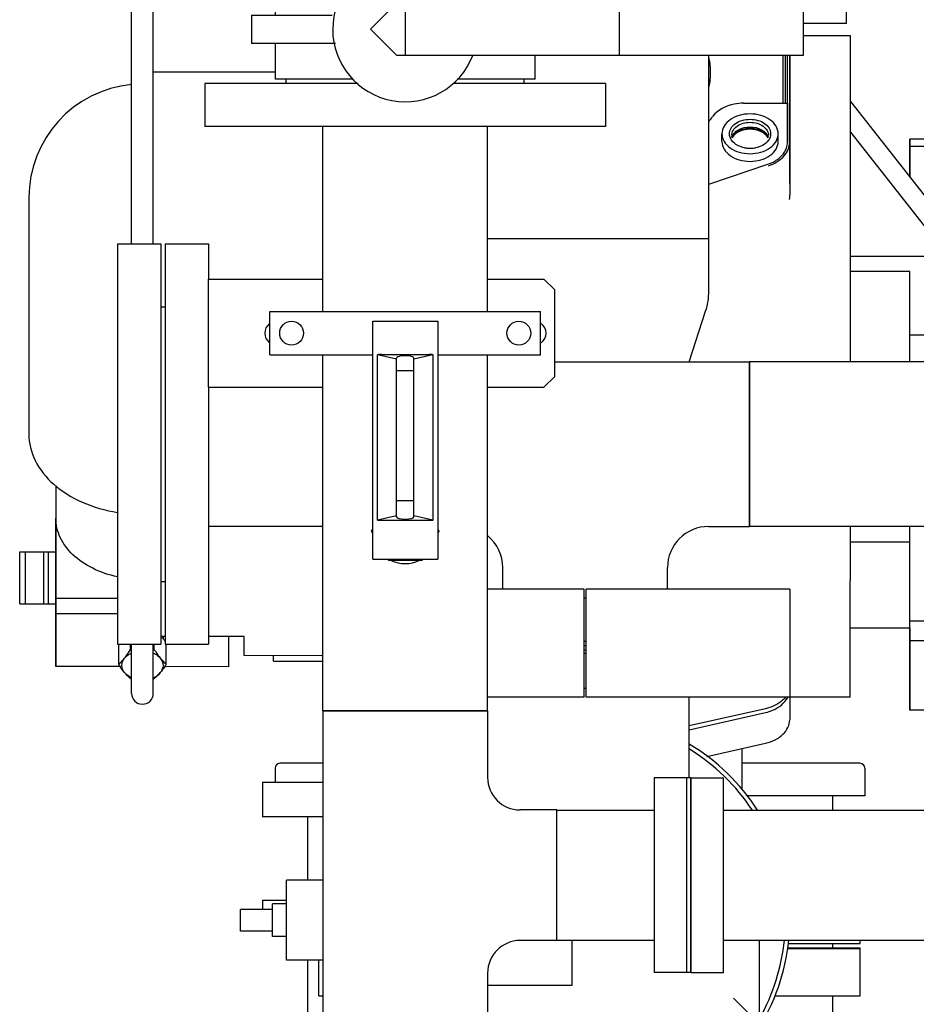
# Model space of a CAD drawing. Header units: millimetres. Extents: x 0 to 1189, y 0 to 841.
# Tile 99 of 147: x 395 to 412, y 671 to 690. Entities that reach past the tile are written whole.
import ezdxf

# ---------------------------------------------------------------- set-up
doc = ezdxf.new("R2010")
doc.units = ezdxf.units.MM
doc.header["$LTSCALE"] = 65.395
for name, color, linetype in [('1907_153701_06_AC_PBL1672', 7, 'CONTINUOUS'), ('22293_KVEM_18_24_PBL1629', 7, 'CONTINUOUS'), ('25007_153200_42_ABL1673', 7, 'CONTINUOUS'), ('25007_153200_46_ABL1721', 7, 'CONTINUOUS'), ('25007_153200_46_T1_PBL1921', 7, 'CONTINUOUS'), ('25007_153200_93_ABL1703', 7, 'CONTINUOUS'), ('25007_153202_26_ABL1653', 7, 'CONTINUOUS'), ('25007_153202_26_T1_PBL1684', 7, 'CONTINUOUS'), ('25007_153202_26_T3_PBL1920', 7, 'CONTINUOUS'), ('25007_153202_48_ABL1650', 7, 'CONTINUOUS'), ('25007_153202_48_T1_PBL1736', 7, 'CONTINUOUS'), ('25007_153202_48_T2_PBL1966', 7, 'CONTINUOUS'), ('25007_153500_01_ABL1680', 7, 'CONTINUOUS'), ('25007_153500_01_T1_PBL1715', 7, 'CONTINUOUS'), ('25007_153700_00_12_AC_ABL1742', 7, 'CONTINUOUS'), ('25007_153700_00_12_AC_ABL1744', 7, 'CONTINUOUS'), ('25007_153701_48_PBL1665', 7, 'CONTINUOUS'), ('25067_153000_20_T1_PBL1648', 7, 'CONTINUOUS'), ('ARI_ZESA_DN32_PN16_EPDM_ABL1634', 7, 'CONTINUOUS'), ('ARI_ZESA_DN80_PN16_EPDM_PBL1671', 7, 'CONTINUOUS'), ('B-04-30X25-76X1_5-N6000_PBL2814', 7, 'CONTINUOUS'), ('B-05-38X28-89X2_5-N6000_PBL1704', 7, 'CONTINUOUS'), ('D3870-A2-L-10_PBL1645', 7, 'CONTINUOUS'), ('DIN16182-BG100X63_PBL1687', 7, 'CONTINUOUS'), ('E1514-IBC_DN65PN40X2_PBL1950', 7, 'CONTINUOUS'), ('E1514-IBC_DN65PN40X2_PBL1962', 7, 'CONTINUOUS'), ('FZ7-9984-418634_4_PBL1741', 7, 'CONTINUOUS'), ('N4011-C1-90X61_PBL1718', 7, 'CONTINUOUS'), ('N4011-C1-90X61_PBL1722', 7, 'CONTINUOUS'), ('N4011-C105X77_PBL1762', 7, 'CONTINUOUS'), ('N4251-B90X63_PBL1720', 7, 'CONTINUOUS'), ('N6003-17X26-5_PBL1729', 7, 'CONTINUOUS'), ('new_view_8_VBL1588', 7, 'CONTINUOUS')]:
    doc.layers.add(name, color=color, linetype=linetype)

# ---------------------------------------------------------------- blocks, each defined once
blk = doc.blocks.new('25007_641000_05_SIMPLE1_T2_E_PBL1640', base_point=(403.8, 683.012))
at = {"layer": '25007_641000_05_SIMPLE1_T2_E_PBL1640', "color": 7, "linetype": 'CONTINUOUS'}
for p, q in [((410.382, 689.389), (409.516, 689.389)), ((410.382, 688.242), (410.382, 689.389)), ((409.262, 689.028), (409.262, 686.44)), ((399.756, 688.716), (397.5, 688.716)), ((410.382, 687.535), (410.382, 688.242)), ((410.382, 688.171), (412.181, 685.881)), ((410.382, 687.605), (412.181, 685.315)), ((410.382, 683.362), (410.382, 687.535)), ((411.481, 686.772), (411.481, 687.478)), ((411.481, 687.478), (411.481, 686.773)), ((412.4, 687.478), (411.481, 687.478)), ((412.4, 687.344), (411.481, 687.344)), ((395.202, 686.398), (395.2, 682.027)), ((410.382, 685.315), (412.181, 685.315)), ((411.481, 685.03), (410.382, 685.03)), ((411.481, 683.362), (411.481, 685.03)), ((411.481, 683.362), (411.481, 685.03)), ((412.24, 683.851), (411.481, 683.852)), ((395.699, 681.069), (395.699, 680.555)), ((395.7, 681.068), (395.699, 680.471)), ((395.699, 680.555), (395.699, 677.727)), ((395.699, 678.986), (395.699, 680.471)), ((410.38, 678.313), (410.381, 680.318)), ((411.48, 678.205), (411.481, 680.318)), ((411.48, 680.025), (410.38, 680.025)), ((411.479, 678.437), (411.479, 680.025)), ((395.699, 677.727), (395.699, 678.986)), ((396.84, 678.986), (395.699, 678.986)), ((396.84, 678.703), (395.699, 678.703)), ((412.4, 678.569), (411.48, 678.569)), ((410.379, 677.165), (410.38, 678.313)), ((411.479, 678.437), (410.38, 678.437)), ((411.479, 678.437), (411.479, 676.924)), ((397.72, 678.282), (397.64, 678.282)), ((397.681, 678.249), (397.64, 678.266)), ((397.681, 678.282), (397.681, 678.249)), ((399.179, 678.282), (398.52, 678.282)), ((398.899, 677.726), (398.899, 678.282)), ((399.179, 678.025), (399.179, 678.282)), ((411.479, 676.924), (411.48, 678.205)), ((412.4, 678.204), (411.48, 678.205)), ((399.179, 677.93), (399.179, 678.025)), ((400.634, 677.929), (399.179, 677.93)), ((396.891, 677.727), (395.699, 677.727)), ((398.899, 677.726), (397.709, 677.727)), ((410.379, 677.165), (409.26, 677.165)), ((408.811, 676.948), (407.4, 676.634)), ((412.399, 676.924), (411.479, 676.924))]:
    blk.add_line(p, q, dxfattribs=at)
for centre, radius, start, end in [((397.302, 686.397), 2.1, 95.5181, 179.9769), ((408.942, 686.687), 0.321, 354.878, 359.9947), ((408.651, 686.441), 0.611, 352.7014, 358.0524), ((408.669, 686.44), 0.594, 358.0689, 359.9913)]:
    blk.add_arc(centre, radius, start, end, dxfattribs=at)
for points, knots in [([(395.2, 682.027), (395.2, 681.859), (395.291, 681.501), (395.656, 681.058), (396.193, 680.732), (396.616, 680.613), (396.839, 680.578)], [0, 0, 0, 0, 0.214092, 0.448752, 0.712336, 1, 1, 1, 1]), ([(396.839, 679.387), (396.681, 679.421), (396.384, 679.52), (396.011, 679.768), (395.761, 680.093), (395.699, 680.349), (395.699, 680.471)], [0, 0, 0, 0, 0.286858, 0.549247, 0.784094, 1, 1, 1, 1]), ([(409.177, 677.159), (409.157, 677.133), (409.056, 677.031), (408.918, 676.972), (408.811, 676.948)], [0, 0, 0, 0, 0.22973, 1, 1, 1, 1])]:
    blk.add_open_spline(points, degree=3, knots=knots, dxfattribs=at)
blk = doc.blocks.new('25007_641000_05_SIMPLE1_T1_E_PBL1734', base_point=(408.98, 674.884))
at = {"layer": '25007_641000_05_SIMPLE1_T1_E_PBL1734', "color": 7, "linetype": 'CONTINUOUS'}
for p, q in [((409.26, 677.16), (409.26, 676.744)), ((407.4, 676.56), (408.814, 676.878)), ((407.732, 676.069), (408.814, 676.313)), ((408.38, 675.447), (408.38, 676.215)), ((410.56, 672.608), (410.56, 672.672)), ((409.227, 672.608), (410.56, 672.608))]:
    blk.add_line(p, q, dxfattribs=at)
for points, knots in [([(408.814, 676.878), (408.86, 676.889), (409.02, 676.938), (409.169, 677.051), (409.223, 677.159)], [0, 0, 0, 0, 0.279509, 1, 1, 1, 1]), ([(408.814, 676.313), (408.876, 676.327), (408.993, 676.367), (409.138, 676.466), (409.236, 676.595), (409.26, 676.696), (409.26, 676.744)], [0, 0, 0, 0, 0.286613, 0.548718, 0.783633, 1, 1, 1, 1])]:
    blk.add_open_spline(points, degree=3, knots=knots, dxfattribs=at)
blk = doc.blocks.new('25007_641000_05_SIMPLE1_T4_E_PBL1753', base_point=(409.887, 672.524))
at = {"layer": '25007_641000_05_SIMPLE1_T4_E_PBL1753', "color": 7, "linetype": 'CONTINUOUS'}
for p in [(409.213, 672.528), (410.56, 672.52)]:
    blk.add_line(p, (410.56, 672.528), dxfattribs=at)
blk = doc.blocks.new('25007_641000_05_SIMPLE1_E_ABL1639', base_point=(421.7, 701.1))
at = {"layer": '25007_641000_05_SIMPLE1_T1_E_PBL1734'}
blk.add_blockref('25007_641000_05_SIMPLE1_T1_E_PBL1734', (408.98, 674.884), dxfattribs=at)
at = {"layer": '25007_641000_05_SIMPLE1_T2_E_PBL1640'}
blk.add_blockref('25007_641000_05_SIMPLE1_T2_E_PBL1640', (403.8, 683.012), dxfattribs=at)
at = {"layer": '25007_641000_05_SIMPLE1_T4_E_PBL1753'}
blk.add_blockref('25007_641000_05_SIMPLE1_T4_E_PBL1753', (409.887, 672.524), dxfattribs=at)
blk = doc.blocks.new('25007_765000_05_SIMPLE1_T1_X_PBL1717', base_point=(418.702, 699.956))
at = {"layer": '25007_765000_05_SIMPLE1_T1_X_PBL1717', "color": 7, "linetype": 'CONTINUOUS'}
for q in [(410.312, 697.616), (409.516, 689.616)]:
    blk.add_line((410.312, 689.616), q, dxfattribs=at)
blk = doc.blocks.new('25007_765000_05_SIMPLE1_X_ABL1716', base_point=(428.316, 701.1))
at = {"layer": '25007_765000_05_SIMPLE1_T1_X_PBL1717'}
blk.add_blockref('25007_765000_05_SIMPLE1_T1_X_PBL1717', (418.702, 699.956), dxfattribs=at)
blk = doc.blocks.new('25007_061000_TLKGS_KGS_V_ABL1638', base_point=(431.215, 705.756))
at = {"layer": '25007_641000_05_SIMPLE1_E_ABL1639'}
blk.add_blockref('25007_641000_05_SIMPLE1_E_ABL1639', (421.7, 701.1), dxfattribs=at)
at = {"layer": '25007_765000_05_SIMPLE1_X_ABL1716'}
blk.add_blockref('25007_765000_05_SIMPLE1_X_ABL1716', (428.316, 701.1), dxfattribs=at)
blk = doc.blocks.new('25007_060000_TLKGS_KGS_V_ABL1596', base_point=(410.376, 729.239))
at = {"layer": '25007_061000_TLKGS_KGS_V_ABL1638'}
blk.add_blockref('25007_061000_TLKGS_KGS_V_ABL1638', (431.215, 705.756), dxfattribs=at)
blk = doc.blocks.new('25087_000000_TLKGS_MARKETING_ABL1591', base_point=(467.401, 729.393))
at = {"layer": '25007_060000_TLKGS_KGS_V_ABL1596'}
blk.add_blockref('25007_060000_TLKGS_KGS_V_ABL1596', (410.376, 729.239), dxfattribs=at)
blk = doc.blocks.new('22293_KVEM_18_24_PBL1629', base_point=(402.95, 659.155))
at = {"layer": '22293_KVEM_18_24_PBL1629', "color": 6, "linetype": 'CONTINUOUS'}
for p, q in [((400.634, 675.94), (399.841, 675.94)), ((410.559, 675.94), (408.38, 675.94)), ((399.75, 675.85), (399.75, 675.59)), ((410.65, 675.85), (410.65, 675.34)), ((399.52, 675.59), (399.52, 674.95)), ((399.52, 675.59), (400.634, 675.59)), ((410.65, 675.34), (408.464, 675.34)), ((410.05, 675.34), (410.05, 675.072)), ((400.634, 674.95), (399.52, 674.95)), ((400.35, 674.95), (400.35, 673.78)), ((399.52, 673.41), (399.52, 673.24)), ((399.52, 673.41), (399.964, 673.41)), ((410.05, 672.608), (410.05, 672.528)), ((400.35, 672.3), (400.35, 671.032)), ((410.05, 671.64), (410.05, 670.365))]:
    blk.add_line(p, q, dxfattribs=at)
for centre, start, end in [((399.84, 675.85), 90, 180), ((410.56, 675.85), 0, 90)]:
    blk.add_arc(centre, 0.09, start, end, dxfattribs=at)
blk = doc.blocks.new('ARI_ZESA_DN32_PN16_T2_EPDM_PBL1635', base_point=(395.365, 679.37))
at = {"layer": 'ARI_ZESA_DN32_PN16_T2_EPDM_PBL1635', "color": 7, "linetype": 'CONTINUOUS'}
for p, q in [((395.032, 678.89), (395.032, 679.85)), ((395.032, 679.85), (395.699, 679.85)), ((395.132, 679.85), (395.132, 678.89)), ((395.48, 678.89), (395.48, 679.85)), ((395.555, 679.85), (395.555, 678.89)), ((395.032, 678.89), (395.699, 678.89))]:
    blk.add_line(p, q, dxfattribs=at)
blk = doc.blocks.new('ARI_ZESA_DN32_PN16_EPDM_ABL1634', base_point=(395.365, 679.37))
at = {"layer": 'ARI_ZESA_DN32_PN16_T2_EPDM_PBL1635'}
blk.add_blockref('ARI_ZESA_DN32_PN16_T2_EPDM_PBL1635', (395.365, 679.37), dxfattribs=at)
blk = doc.blocks.new('EN1092-1-01A-DN65_PN16-77_5_PBL1644', base_point=(397.24, 681.84))
at = {"layer": 'EN1092-1-01A-DN65_PN16-77_5_PBL1644', "color": 7, "linetype": 'CONTINUOUS'}
for p, q in [((396.84, 685.54), (396.84, 678.14)), ((396.84, 685.54), (397.64, 685.54)), ((397.64, 685.54), (397.64, 678.14)), ((396.84, 678.14), (397.64, 678.14))]:
    blk.add_line(p, q, dxfattribs=at)
blk = doc.blocks.new('D3870-A2-L-10_PBL1645', base_point=(397.3, 677.878))
at = {"layer": 'D3870-A2-L-10_PBL1645', "color": 7, "linetype": 'CONTINUOUS'}
for p, q in [((396.861, 677.774), (396.861, 678.14)), ((397.081, 678.043), (397.081, 678.14)), ((397.519, 678.043), (397.519, 678.14)), ((397.739, 677.774), (397.739, 678.14))]:
    blk.add_line(p, q, dxfattribs=at)
for centre, radius, start, end in [((396.583, 677.499), 1.332, 34.3336, 34.4795), ((396.341, 677.337), 1.623, 31.8192, 34.2544), ((397.375, 679.482), 1.469, 258.4583, 259.2216), ((397.225, 679.482), 1.469, 280.7784, 281.5417), ((397.375, 678.945), 1.469, 258.4583, 259.2216), ((397.225, 678.945), 1.469, 280.7784, 281.5417)]:
    blk.add_arc(centre, radius, start, end, dxfattribs=at)
for points, knots in [([(396.971, 677.884), (396.98, 677.896), (397.02, 677.947), (397.055, 678.001), (397.081, 678.043)], [0, 0, 0, 0, 0.234887, 1, 1, 1, 1]), ([(396.971, 677.884), (396.979, 677.894), (397.015, 677.933), (397.062, 677.962), (397.099, 677.978)], [0, 0, 0, 0, 0.235405, 1, 1, 1, 1]), ([(397.501, 677.978), (397.514, 677.972), (397.561, 677.949), (397.604, 677.915), (397.629, 677.884)], [0, 0, 0, 0, 0.265988, 1, 1, 1, 1]), ([(397.519, 678.043), (397.528, 678.028), (397.562, 677.974), (397.599, 677.921), (397.629, 677.884)], [0, 0, 0, 0, 0.26296, 1, 1, 1, 1]), ([(396.861, 677.774), (396.87, 677.781), (396.91, 677.815), (396.946, 677.853), (396.971, 677.884)], [0, 0, 0, 0, 0.227749, 1, 1, 1, 1]), ([(396.971, 677.616), (396.961, 677.627), (396.922, 677.678), (396.887, 677.732), (396.861, 677.774)], [0, 0, 0, 0, 0.234887, 1, 1, 1, 1]), ([(396.971, 677.616), (396.941, 677.653), (396.899, 677.75), (396.941, 677.847), (396.971, 677.884)], [0, 0, 0, 0, 0.5, 1, 1, 1, 1]), ([(397.629, 677.884), (397.638, 677.873), (397.672, 677.834), (397.71, 677.798), (397.739, 677.774)], [0, 0, 0, 0, 0.2742, 1, 1, 1, 1]), ([(397.629, 677.884), (397.659, 677.847), (397.701, 677.75), (397.659, 677.653), (397.629, 677.616)], [0, 0, 0, 0, 0.5, 1, 1, 1, 1]), ([(397.739, 677.774), (397.73, 677.76), (397.696, 677.705), (397.659, 677.652), (397.629, 677.616)], [0, 0, 0, 0, 0.26296, 1, 1, 1, 1]), ([(397.081, 677.505), (397.071, 677.513), (397.032, 677.547), (396.996, 677.585), (396.971, 677.616)], [0, 0, 0, 0, 0.227749, 1, 1, 1, 1]), ([(397.099, 677.522), (397.086, 677.528), (397.039, 677.551), (396.996, 677.585), (396.971, 677.616)], [0, 0, 0, 0, 0.265988, 1, 1, 1, 1]), ([(397.501, 677.522), (397.514, 677.528), (397.561, 677.551), (397.604, 677.585), (397.629, 677.616)], [0, 0, 0, 0, 0.265988, 1, 1, 1, 1]), ([(397.629, 677.616), (397.62, 677.605), (397.586, 677.565), (397.549, 677.529), (397.519, 677.505)], [0, 0, 0, 0, 0.2742, 1, 1, 1, 1])]:
    blk.add_open_spline(points, degree=3, knots=knots, dxfattribs=at)
blk = doc.blocks.new('25067_153000_20_T1_PBL1648', base_point=(400.86, 685.737))
at = {"layer": '25067_153000_20_T1_PBL1648', "color": 7, "linetype": 'CONTINUOUS'}
for p, q in [((403.685, 694.242), (404.62, 694.242)), ((403.685, 693.842), (404.62, 693.842)), ((397.1, 685.54), (397.1, 692.706)), ((397.5, 685.54), (397.5, 692.706)), ((397.1, 677.233), (397.1, 678.14)), ((397.5, 677.233), (397.5, 678.14))]:
    blk.add_line(p, q, dxfattribs=at)
blk.add_arc((397.3, 677.233), 0.2, 180, 360, dxfattribs=at)
blk = doc.blocks.new('EN1092-1-01A-DN65_PN16-77_5_PBL1651', base_point=(398.12, 681.84))
at = {"layer": 'EN1092-1-01A-DN65_PN16-77_5_PBL1651', "color": 7, "linetype": 'CONTINUOUS'}
for p, q in [((397.72, 685.54), (397.72, 678.14)), ((397.72, 685.54), (398.52, 685.54)), ((398.52, 685.54), (398.52, 684.891)), ((398.52, 682.891), (398.52, 678.14)), ((397.72, 678.14), (398.52, 678.14))]:
    blk.add_line(p, q, dxfattribs=at)
blk = doc.blocks.new('T-STUECK-S-76_1X2_9-76_1X2_9_PBL1692', base_point=(406.101, 681.079))
at = {"layer": 'T-STUECK-S-76_1X2_9-76_1X2_9_PBL1692', "color": 7, "linetype": 'CONTINUOUS'}
for p, q in [((404.92, 683.362), (408.52, 683.362)), ((408.52, 683.362), (408.52, 680.318)), ((407.763, 680.318), (408.52, 680.318)), ((403.958, 679.16), (403.958, 679.557)), ((407.002, 679.16), (407.002, 679.557))]:
    blk.add_line(p, q, dxfattribs=at)
for centre, start, end in [((407.763, 679.557), 90, 180), ((403.197, 679.557), 360, 50.4428)]:
    blk.add_arc(centre, 0.761, start, end, dxfattribs=at)
blk = doc.blocks.new('25007_153202_48_T1_PBL1736', base_point=(410.38, 681.84))
at = {"layer": '25007_153202_48_T1_PBL1736', "color": 7, "linetype": 'CONTINUOUS'}
for p, q in [((408.52, 680.318), (408.52, 683.362)), ((412.24, 683.362), (408.52, 683.362)), ((412.24, 680.318), (408.52, 680.318))]:
    blk.add_line(p, q, dxfattribs=at)
blk = doc.blocks.new('N4011-C105X77_PBL1762', base_point=(412.82, 681.84))
at = {"layer": 'N4011-C105X77_PBL1762', "color": 7, "linetype": 'CONTINUOUS'}
for p, q in [((412.52, 681.86), (412.52, 681.82)), ((413.12, 681.86), (413.12, 681.82))]:
    blk.add_line(p, q, dxfattribs=at)
blk = doc.blocks.new('EN1092-1-01A-DN65_PN16-77_5_PBL1951', base_point=(405.48, 678.6))
at = {"layer": 'EN1092-1-01A-DN65_PN16-77_5_PBL1951', "color": 7, "linetype": 'CONTINUOUS'}
for p, q in [((405.46, 679), (405.5, 679)), ((405.46, 678.2), (405.5, 678.2))]:
    blk.add_line(p, q, dxfattribs=at)
blk = doc.blocks.new('25007_153202_48_T2_PBL1966', base_point=(399.577, 680.318))
at = {"layer": '25007_153202_48_T2_PBL1966', "color": 7, "linetype": 'CONTINUOUS'}
blk.add_line((400.634, 680.318), (398.52, 680.318), dxfattribs=at)
blk = doc.blocks.new('25007_153202_48_ABL1650', base_point=(405.42, 681.84))
at = {"layer": '25007_153202_48_T1_PBL1736'}
blk.add_blockref('25007_153202_48_T1_PBL1736', (410.38, 681.84), dxfattribs=at)
at = {"layer": '25007_153202_48_T2_PBL1966'}
blk.add_blockref('25007_153202_48_T2_PBL1966', (399.577, 680.318), dxfattribs=at)
at = {"layer": 'EN1092-1-01A-DN65_PN16-77_5_PBL1651'}
blk.add_blockref('EN1092-1-01A-DN65_PN16-77_5_PBL1651', (398.12, 681.84), dxfattribs=at)
at = {"layer": 'EN1092-1-01A-DN65_PN16-77_5_PBL1951'}
blk.add_blockref('EN1092-1-01A-DN65_PN16-77_5_PBL1951', (405.48, 678.6), dxfattribs=at)
at = {"layer": 'N4011-C105X77_PBL1762'}
blk.add_blockref('N4011-C105X77_PBL1762', (412.82, 681.84), dxfattribs=at)
at = {"layer": 'T-STUECK-S-76_1X2_9-76_1X2_9_PBL1692'}
blk.add_blockref('T-STUECK-S-76_1X2_9-76_1X2_9_PBL1692', (406.101, 681.079), dxfattribs=at)
blk = doc.blocks.new('EN1092-1-01A-DN65_PN16-77_5_PBL1654', base_point=(402.156, 688.108))
at = {"layer": 'EN1092-1-01A-DN65_PN16-77_5_PBL1654', "color": 7, "linetype": 'CONTINUOUS'}
for p, q in [((398.456, 688.508), (398.456, 687.708)), ((401.284, 688.508), (398.456, 688.508)), ((405.856, 688.508), (403.033, 688.508)), ((405.856, 688.508), (405.856, 687.708)), ((405.856, 687.708), (398.456, 687.708))]:
    blk.add_line(p, q, dxfattribs=at)
blk = doc.blocks.new('T-STUECK-S-76_1X2_9-60_3X2_9_PBL1682', base_point=(402.795, 673.972))
at = {"layer": 'T-STUECK-S-76_1X2_9-60_3X2_9_PBL1682', "color": 7, "linetype": 'CONTINUOUS'}
for p, q in [((400.634, 676.912), (400.634, 671.032)), ((403.678, 676.912), (400.634, 676.912)), ((403.678, 676.912), (403.678, 675.681)), ((404.956, 675.078), (404.281, 675.078)), ((404.956, 672.666), (404.956, 675.078)), ((404.956, 672.666), (404.281, 672.666)), ((403.678, 672.063), (403.678, 671.032))]:
    blk.add_line(p, q, dxfattribs=at)
for centre, start, end in [((404.281, 675.681), 180, 270), ((404.281, 672.063), 90, 180)]:
    blk.add_arc(centre, 0.603, start, end, dxfattribs=at)
blk = doc.blocks.new('25007_153202_26_T1_PBL1684', base_point=(402.156, 682.31))
at = {"layer": '25007_153202_26_T1_PBL1684', "color": 7, "linetype": 'CONTINUOUS'}
for p, q in [((400.634, 684.291), (400.634, 687.708)), ((403.678, 684.291), (403.678, 687.708)), ((400.634, 676.912), (400.634, 683.491)), ((403.678, 676.912), (403.678, 683.491)), ((400.634, 676.912), (403.678, 676.912))]:
    blk.add_line(p, q, dxfattribs=at)
blk = doc.blocks.new('N4011-C1-90X61_PBL1718', base_point=(407.056, 673.872))
at = {"layer": 'N4011-C1-90X61_PBL1718', "color": 7, "linetype": 'CONTINUOUS'}
for p, q in [((406.756, 675.672), (406.756, 672.072)), ((407.356, 675.672), (406.756, 675.672)), ((407.356, 675.672), (407.356, 672.072)), ((407.356, 672.072), (406.756, 672.072))]:
    blk.add_line(p, q, dxfattribs=at)
blk = doc.blocks.new('25007_153202_26_T3_PBL1920', base_point=(405.856, 673.872))
at = {"layer": '25007_153202_26_T3_PBL1920', "color": 7, "linetype": 'CONTINUOUS'}
for p, q in [((404.956, 675.072), (406.756, 675.072)), ((404.956, 672.672), (406.756, 672.672))]:
    blk.add_line(p, q, dxfattribs=at)
blk = doc.blocks.new('B-04-30X25-76X1_5-N6000_PBL2814', base_point=(402.156, 679.691))
at = {"layer": 'B-04-30X25-76X1_5-N6000_PBL2814', "color": 7, "linetype": 'CONTINUOUS'}
blk.add_arc((402.156, 680.232), 0.6, 244.4326, 295.5674, dxfattribs=at)
blk = doc.blocks.new('25007_153202_26_ABL1653', base_point=(402.906, 679.37))
at = {"layer": '25007_153202_26_T1_PBL1684'}
blk.add_blockref('25007_153202_26_T1_PBL1684', (402.156, 682.31), dxfattribs=at)
at = {"layer": '25007_153202_26_T3_PBL1920'}
blk.add_blockref('25007_153202_26_T3_PBL1920', (405.856, 673.872), dxfattribs=at)
at = {"layer": 'B-04-30X25-76X1_5-N6000_PBL2814'}
blk.add_blockref('B-04-30X25-76X1_5-N6000_PBL2814', (402.156, 679.691), dxfattribs=at)
at = {"layer": 'EN1092-1-01A-DN65_PN16-77_5_PBL1654'}
blk.add_blockref('EN1092-1-01A-DN65_PN16-77_5_PBL1654', (402.156, 688.108), dxfattribs=at)
at = {"layer": 'N4011-C1-90X61_PBL1718'}
blk.add_blockref('N4011-C1-90X61_PBL1718', (407.056, 673.872), dxfattribs=at)
at = {"layer": 'T-STUECK-S-76_1X2_9-60_3X2_9_PBL1682'}
blk.add_blockref('T-STUECK-S-76_1X2_9-60_3X2_9_PBL1682', (402.795, 673.972), dxfattribs=at)
blk = doc.blocks.new('25007_153701_48_PBL1665', base_point=(401.72, 683.891))
at = {"layer": '25007_153701_48_PBL1665', "color": 7, "linetype": 'CONTINUOUS'}
for p, q in [((398.52, 682.891), (398.52, 684.891)), ((398.52, 684.891), (400.634, 684.891)), ((403.678, 684.891), (404.72, 684.891)), ((404.92, 684.691), (404.72, 684.891)), ((404.92, 683.091), (404.92, 684.691)), ((404.72, 682.891), (404.92, 683.091)), ((398.52, 682.891), (400.634, 682.891)), ((403.678, 682.891), (404.72, 682.891))]:
    blk.add_line(p, q, dxfattribs=at)
for centre, start, end in [((399.78, 683.891), 128.2495, 231.7505), ((404.54, 683.891), 305.9645, 54.0355)]:
    blk.add_arc(centre, 0.22, start, end, dxfattribs=at)
blk = doc.blocks.new('ARI_ZESA_DN80_PN16_EPDM_PBL1671', base_point=(404.415, 689.508))
at = {"layer": 'ARI_ZESA_DN80_PN16_EPDM_PBL1671', "color": 7, "linetype": 'CONTINUOUS'}
for p, q in [((399.956, 690.428), (399.956, 690.508)), ((399.956, 690.508), (401.279, 690.508)), ((403.027, 690.508), (404.356, 690.508)), ((404.356, 690.428), (404.356, 690.508)), ((399.756, 689.768), (399.756, 690.428)), ((399.756, 690.428), (401.196, 690.428)), ((403.12, 690.428), (404.556, 690.428)), ((404.556, 689.988), (404.556, 690.428)), ((401.996, 689.988), (401.516, 689.508)), ((401.996, 689.988), (409.516, 689.988)), ((402.156, 689.988), (402.156, 689.028)), ((406.116, 689.028), (406.116, 689.988)), ((409.516, 689.028), (409.516, 689.988)), ((399.315, 689.768), (399.315, 689.248)), ((399.315, 689.768), (400.806, 689.768)), ((401.516, 689.508), (401.996, 689.028)), ((400.867, 689.248), (399.315, 689.248)), ((399.756, 688.588), (399.756, 689.248)), ((401.996, 689.028), (409.516, 689.028)), ((404.556, 688.588), (404.556, 689.028)), ((401.192, 688.588), (399.756, 688.588)), ((399.956, 688.508), (399.956, 688.588)), ((404.556, 688.588), (403.116, 688.588)), ((404.356, 688.508), (404.356, 688.588))]:
    blk.add_line(p, q, dxfattribs=at)
blk.add_arc((402.156, 689.508), 1.34, 21.0103, 338.9254, dxfattribs=at)
blk = doc.blocks.new('1907_153701_06_AC_PBL1672', base_point=(402.156, 683.891))
at = {"layer": '1907_153701_06_AC_PBL1672', "color": 7, "linetype": 'CONTINUOUS'}
for p, q in [((399.656, 683.491), (399.656, 684.291)), ((399.656, 684.291), (404.656, 684.291)), ((404.656, 683.491), (404.656, 684.291)), ((399.656, 683.491), (401.556, 683.491)), ((402.756, 683.491), (404.656, 683.491))]:
    blk.add_line(p, q, dxfattribs=at)
for centre in [(400.056, 683.891), (404.256, 683.891)]:
    blk.add_circle(centre, 0.22, dxfattribs=at)
blk = doc.blocks.new('EN1092_01A_DN32_PN16_OUTD_PBL1674', base_point=(400.177, 677.88))
at = {"layer": 'EN1092_01A_DN32_PN16_OUTD_PBL1674', "color": 7, "linetype": 'CONTINUOUS'}
for q in [(399.72, 677.93), (400.634, 677.83)]:
    blk.add_line((399.72, 677.83), q, dxfattribs=at)
blk = doc.blocks.new('25007_153200_42_ABL1673', base_point=(400.177, 677.88))
at = {"layer": 'EN1092_01A_DN32_PN16_OUTD_PBL1674'}
blk.add_blockref('EN1092_01A_DN32_PN16_OUTD_PBL1674', (400.177, 677.88), dxfattribs=at)
blk = doc.blocks.new('EN1092-1-01A-DN125-PN16-131_5_PBL1681', base_point=(405.56, 672.08))
at = {"layer": 'EN1092-1-01A-DN125-PN16-131_5_PBL1681', "color": 7, "linetype": 'CONTINUOUS'}
for p, q in [((409.212, 672.52), (410.56, 672.52)), ((410.56, 671.64), (410.56, 672.52)), ((400.56, 671.64), (400.56, 672.3)), ((400.56, 671.64), (400.634, 671.64)), ((408.983, 671.64), (410.56, 671.64))]:
    blk.add_line(p, q, dxfattribs=at)
blk = doc.blocks.new('25007_153500_01_T1_PBL1715', base_point=(408.479, 669.42))
at = {"layer": '25007_153500_01_T1_PBL1715', "color": 7, "linetype": 'CONTINUOUS'}
blk.add_line((408.514, 669.16), (408.445, 669.68), dxfattribs=at)
blk = doc.blocks.new('EN1092-1-01A-DN125-PN16-131_5_PBL1896', base_point=(409.47, 668))
at = {"layer": 'EN1092-1-01A-DN125-PN16-131_5_PBL1896', "color": 7, "linetype": 'CONTINUOUS'}
for p, q in [((409.26, 668.44), (409.68, 668.44)), ((409.26, 667.56), (409.68, 667.56))]:
    blk.add_line(p, q, dxfattribs=at)
blk = doc.blocks.new('25007_153500_01_ABL1680', base_point=(405.56, 670.04))
at = {"layer": '25007_153500_01_T1_PBL1715'}
blk.add_blockref('25007_153500_01_T1_PBL1715', (408.479, 669.42), dxfattribs=at)
at = {"layer": 'EN1092-1-01A-DN125-PN16-131_5_PBL1681'}
blk.add_blockref('EN1092-1-01A-DN125-PN16-131_5_PBL1681', (405.56, 672.08), dxfattribs=at)
at = {"layer": 'EN1092-1-01A-DN125-PN16-131_5_PBL1896'}
blk.add_blockref('EN1092-1-01A-DN125-PN16-131_5_PBL1896', (409.47, 668), dxfattribs=at)
blk = doc.blocks.new('DIN16182-BG100X63_PBL1687', base_point=(402.156, 681.902))
at = {"layer": 'DIN16182-BG100X63_PBL1687', "color": 7, "linetype": 'CONTINUOUS'}
for p, q in [((401.556, 679.712), (401.556, 684.112)), ((401.556, 684.112), (402.756, 684.112)), ((402.756, 684.112), (402.756, 679.712)), ((401.642, 680.437), (401.642, 683.492)), ((401.996, 683.412), (401.642, 683.492)), ((401.716, 683.496), (402.596, 683.496)), ((401.996, 680.496), (401.996, 683.432)), ((402.669, 683.492), (402.316, 683.412)), ((402.316, 680.496), (402.316, 683.432)), ((402.669, 683.492), (402.669, 680.437)), ((401.996, 680.516), (401.642, 680.437)), ((402.669, 680.437), (402.316, 680.516)), ((401.716, 680.432), (402.596, 680.432)), ((401.532, 680.232), (401.556, 680.273)), ((401.556, 680.191), (401.532, 680.232)), ((402.756, 680.273), (402.779, 680.232)), ((402.779, 680.232), (402.756, 680.191)), ((401.556, 679.712), (402.756, 679.712)), ((401.844, 679.692), (401.833, 679.712)), ((402.468, 679.692), (401.844, 679.692)), ((402.479, 679.712), (402.468, 679.692))]:
    blk.add_line(p, q, dxfattribs=at)
at = {"layer": 'DIN16182-BG100X63_PBL1687', "color": 2, "linetype": 'CONTINUOUS'}
for p, q in [((402.316, 683.192), (401.996, 683.192)), ((402.316, 680.792), (401.996, 680.792))]:
    blk.add_line(p, q, dxfattribs=at)
at = {"layer": 'DIN16182-BG100X63_PBL1687', "color": 7, "linetype": 'CONTINUOUS'}
for centre, start_param, end_param in [((401.716, 683.454), 1.570796, 2.048639), ((402.156, 683.432), 0, 3.141593), ((402.596, 683.454), 1.092954, 1.570796), ((402.156, 680.496), 3.141593, 6.283185), ((401.716, 680.475), -2.048639, -1.570796), ((402.596, 680.475), -1.570796, -1.092954)]:
    blk.add_ellipse(centre, major_axis=(0.16, 0), ratio=0.267949, start_param=start_param, end_param=end_param, dxfattribs=at)
blk = doc.blocks.new('B-05-38X28-89X2_5-N6000_PBL1704', base_point=(405.48, 692.442))
at = {"layer": 'B-05-38X28-89X2_5-N6000_PBL1704', "color": 7, "linetype": 'CONTINUOUS'}
for p, q in [((404.72, 691.882), (404.72, 693.002)), ((404.72, 693.002), (406.24, 693.002)), ((406.24, 691.882), (406.24, 693.002))]:
    blk.add_line(p, q, dxfattribs=at)
blk.add_arc((405.48, 690.202), 1.78, 70.7033, 109.2967, dxfattribs=at)
blk = doc.blocks.new('D2616-2-K-114_3-3_6-76_1-2_9_PBL1723', base_point=(405.722, 684.501))
at = {"layer": 'D2616-2-K-114_3-3_6-76_1-2_9_PBL1723', "color": 7, "linetype": 'CONTINUOUS'}
for p, q in [((403.678, 685.64), (407.766, 685.64)), ((407.766, 684.669), (407.766, 685.64)), ((407.403, 683.362), (407.707, 684.298))]:
    blk.add_line(p, q, dxfattribs=at)
blk.add_arc((406.566, 684.669), 1.2, 342, 360, dxfattribs=at)
blk = doc.blocks.new('BOGEN-S-2D-180-114_3X3_6_PBL1724', base_point=(405.48, 688.529))
at = {"layer": 'BOGEN-S-2D-180-114_3X3_6_PBL1724', "color": 7, "linetype": 'CONTINUOUS'}
for p, q in [((407.766, 685.64), (407.766, 689.028)), ((403.678, 685.64), (407.766, 685.64))]:
    blk.add_line(p, q, dxfattribs=at)
blk.add_arc((405.48, 689.72), 2.286, 10.9585, 132.0498, dxfattribs=at)
blk = doc.blocks.new('FZ7-9984-418634_4_PBL1741', base_point=(408.475, 688.879))
at = {"layer": 'FZ7-9984-418634_4_PBL1741', "color": 7, "linetype": 'CONTINUOUS'}
for p, q in [((409.14, 688.142), (409.14, 689.028)), ((409.18, 688.142), (409.18, 689.028))]:
    blk.add_line(p, q, dxfattribs=at)
for centre, start, end in [((406.622, 688.708), 0.0597, 12.8088), ((406.622, 688.71), 347.1912, 359.9403)]:
    blk.add_arc(centre, 1.178, start, end, dxfattribs=at)
blk.add_open_spline([(408.431, 690.256), (408.405, 690.251), (408.314, 690.226), (408.228, 690.166), (408.194, 690.107)], degree=3, knots=[0, 0, 0, 0, 0.277946, 1, 1, 1, 1], dxfattribs=at)
blk.add_open_spline([(408.862, 687.502), (408.8, 687.609), (408.528, 687.713), (408.256, 687.609), (408.194, 687.502)], degree=3, dxfattribs=at)
blk = doc.blocks.new('25007_153200_93_ABL1703', base_point=(406.187, 688.182))
at = {"layer": 'B-05-38X28-89X2_5-N6000_PBL1704'}
blk.add_blockref('B-05-38X28-89X2_5-N6000_PBL1704', (405.48, 692.442), dxfattribs=at)
at = {"layer": 'BOGEN-S-2D-180-114_3X3_6_PBL1724'}
blk.add_blockref('BOGEN-S-2D-180-114_3X3_6_PBL1724', (405.48, 688.529), dxfattribs=at)
at = {"layer": 'D2616-2-K-114_3-3_6-76_1-2_9_PBL1723'}
blk.add_blockref('D2616-2-K-114_3-3_6-76_1-2_9_PBL1723', (405.722, 684.501), dxfattribs=at)
at = {"layer": 'FZ7-9984-418634_4_PBL1741'}
blk.add_blockref('FZ7-9984-418634_4_PBL1741', (408.475, 688.879), dxfattribs=at)
blk = doc.blocks.new('LAUTERBACH_SP_RING_2_0185_50_PBL1709', base_point=(406.469, 678.16))
at = {"layer": 'LAUTERBACH_SP_RING_2_0185_50_PBL1709', "color": 7, "linetype": 'CONTINUOUS'}
for p, q in [((405.46, 679.16), (403.678, 679.16)), ((405.46, 677.16), (405.46, 679.16)), ((405.46, 677.16), (405.46, 679.16)), ((405.5, 677.16), (405.5, 679.16)), ((405.5, 677.16), (405.5, 679.16)), ((409.26, 679.16), (405.5, 679.16)), ((409.26, 679.16), (409.26, 677.16)), ((405.46, 677.16), (403.678, 677.16)), ((409.26, 677.16), (405.5, 677.16))]:
    blk.add_line(p, q, dxfattribs=at)
blk = doc.blocks.new('N4251-B90X63_PBL1720', base_point=(407.396, 673.872))
at = {"layer": 'N4251-B90X63_PBL1720', "color": 7, "linetype": 'CONTINUOUS'}
for p, q in [((407.356, 675.672), (407.356, 672.072)), ((407.436, 675.672), (407.356, 675.672)), ((407.436, 675.672), (407.436, 672.072)), ((407.436, 672.072), (407.356, 672.072))]:
    blk.add_line(p, q, dxfattribs=at)
blk = doc.blocks.new('N4011-C1-90X61_PBL1722', base_point=(407.736, 673.872))
at = {"layer": 'N4011-C1-90X61_PBL1722', "color": 7, "linetype": 'CONTINUOUS'}
for p, q in [((407.436, 672.072), (407.436, 675.672)), ((407.436, 675.672), (408.036, 675.672)), ((408.036, 672.072), (408.036, 675.672)), ((407.436, 672.072), (408.036, 672.072))]:
    blk.add_line(p, q, dxfattribs=at)
blk = doc.blocks.new('25007_153200_46_T1_PBL1921', base_point=(424.095, 673.872))
at = {"layer": '25007_153200_46_T1_PBL1921', "color": 7, "linetype": 'CONTINUOUS'}
for p, q in [((408.036, 675.072), (421.638, 675.072)), ((408.036, 672.672), (421.638, 672.672))]:
    blk.add_line(p, q, dxfattribs=at)
blk = doc.blocks.new('25007_153200_46_ABL1721', base_point=(424.095, 673.872))
at = {"layer": '25007_153200_46_T1_PBL1921'}
blk.add_blockref('25007_153200_46_T1_PBL1921', (424.095, 673.872), dxfattribs=at)
at = {"layer": 'N4011-C1-90X61_PBL1722'}
blk.add_blockref('N4011-C1-90X61_PBL1722', (407.736, 673.872), dxfattribs=at)
blk = doc.blocks.new('N6003-17X26-5_PBL1729', base_point=(408.528, 687.505))
at = {"layer": 'N6003-17X26-5_PBL1729', "color": 7, "linetype": 'CONTINUOUS'}
for p, q in [((408.008, 687.435), (408.008, 687.576)), ((409.048, 687.435), (409.048, 687.576))]:
    blk.add_line(p, q, dxfattribs=at)
for centre, radius, start, end in [((408.487, 687.714), 0.4, 241.8525, 242.2033), ((408.527, 687.835), 0.527, 258.8829, 268.6452), ((408.528, 687.843), 0.535, 268.6056, 271.3944), ((408.529, 687.835), 0.527, 271.3548, 281.1171), ((408.569, 687.714), 0.4, 297.7967, 298.1475)]:
    blk.add_arc(centre, radius, start, end, dxfattribs=at)
for points, knots in [([(409.048, 687.576), (409.048, 687.625), (409.016, 687.729), (408.895, 687.849), (408.725, 687.926), (408.528, 687.953), (408.331, 687.926), (408.161, 687.849), (408.04, 687.729), (408.008, 687.625), (408.008, 687.576)], [0, 0, 0, 0, 0.104739, 0.222329, 0.356016, 0.5, 0.643984, 0.777671, 0.895261, 1, 1, 1, 1]), ([(408.148, 687.576), (408.148, 687.612), (408.171, 687.688), (408.26, 687.776), (408.384, 687.832), (408.528, 687.851), (408.672, 687.832), (408.796, 687.776), (408.885, 687.688), (408.908, 687.612), (408.908, 687.576)], [0, 0, 0, 0, 0.104742, 0.222328, 0.356016, 0.5, 0.643984, 0.777672, 0.895258, 1, 1, 1, 1]), ([(408.188, 687.548), (408.188, 687.58), (408.209, 687.648), (408.288, 687.726), (408.399, 687.777), (408.528, 687.794), (408.657, 687.777), (408.768, 687.726), (408.847, 687.648), (408.868, 687.58), (408.868, 687.548)], [0, 0, 0, 0, 0.104745, 0.222329, 0.356015, 0.5, 0.643985, 0.777671, 0.895255, 1, 1, 1, 1]), ([(408.008, 687.576), (408.008, 687.527), (408.04, 687.423), (408.161, 687.303), (408.331, 687.226), (408.528, 687.199), (408.725, 687.226), (408.895, 687.303), (409.016, 687.423), (409.048, 687.527), (409.048, 687.576)], [0, 0, 0, 0, 0.104739, 0.222329, 0.356016, 0.5, 0.643984, 0.777671, 0.895261, 1, 1, 1, 1]), ([(408.008, 687.435), (408.008, 687.386), (408.04, 687.281), (408.161, 687.161), (408.331, 687.084), (408.528, 687.058), (408.725, 687.084), (408.895, 687.161), (409.016, 687.281), (409.048, 687.386), (409.048, 687.435)], [0, 0, 0, 0, 0.104739, 0.222329, 0.356016, 0.5, 0.643984, 0.777671, 0.895261, 1, 1, 1, 1]), ([(408.299, 687.362), (408.256, 687.385), (408.181, 687.443), (408.148, 687.534), (408.148, 687.576)], [0, 0, 0, 0, 0.53627, 1, 1, 1, 1]), ([(408.908, 687.576), (408.908, 687.534), (408.875, 687.443), (408.8, 687.385), (408.757, 687.362)], [0, 0, 0, 0, 0.46373, 1, 1, 1, 1])]:
    blk.add_open_spline(points, degree=3, knots=knots, dxfattribs=at)
for points in [[(408.193, 687.506), (408.226, 687.631), (408.528, 687.775), (408.83, 687.631), (408.863, 687.506)], [(408.426, 687.317), (408.383, 687.326), (408.34, 687.34), (408.301, 687.361)], [(408.755, 687.361), (408.716, 687.34), (408.673, 687.326), (408.63, 687.317)]]:
    blk.add_open_spline(points, degree=3, dxfattribs=at)
blk = doc.blocks.new('25007_153700_00_12_T2_AC_PBL1743', base_point=(408.493, 687.395))
at = {"layer": '25007_153700_00_12_T2_AC_PBL1743', "color": 7, "linetype": 'CONTINUOUS'}
for p, q in [((408.407, 688.142), (409.22, 688.142)), ((409.22, 688.142), (409.22, 687.421)), ((407.766, 686.648), (408.854, 687.012))]:
    blk.add_line(p, q, dxfattribs=at)
for centre, radius, start, end in [((406.379, 688.936), 1.792, 320.8645, 324.4159), ((408.867, 687.43), 0.354, 336.8698, 340.5235), ((408.669, 687.618), 0.632, 299.9243, 302.6436), ((408.773, 687.49), 0.466, 317.4773, 318.8533), ((408.606, 687.752), 0.78, 288.5095, 288.7117)]:
    blk.add_arc(centre, radius, start, end, dxfattribs=at)
for points, knots in [([(408.407, 688.142), (408.349, 688.142), (408.14, 688.123), (407.925, 688.018), (407.836, 687.893)], [0, 0, 0, 0, 0.275893, 1, 1, 1, 1]), ([(408.528, 687.675), (408.502, 687.675), (408.405, 687.668), (408.308, 687.633), (408.25, 687.59)], [0, 0, 0, 0, 0.264414, 1, 1, 1, 1]), ([(408.806, 687.59), (408.787, 687.604), (408.704, 687.655), (408.603, 687.675), (408.528, 687.675)], [0, 0, 0, 0, 0.234545, 1, 1, 1, 1]), ([(409.01, 687.086), (409.02, 687.092), (409.058, 687.119), (409.094, 687.15), (409.117, 687.175)], [0, 0, 0, 0, 0.258667, 1, 1, 1, 1])]:
    blk.add_open_spline(points, degree=3, knots=knots, dxfattribs=at)
for points in [[(408.25, 687.59), (408.227, 687.572), (408.205, 687.551), (408.188, 687.527)], [(408.868, 687.527), (408.851, 687.551), (408.829, 687.572), (408.806, 687.59)], [(409.201, 687.312), (409.213, 687.347), (409.22, 687.384), (409.22, 687.421)], [(409.124, 687.183), (409.152, 687.215), (409.176, 687.252), (409.193, 687.29)], [(408.856, 687.013), (408.901, 687.028), (408.944, 687.047), (408.984, 687.07)]]:
    blk.add_open_spline(points, degree=3, dxfattribs=at)
blk = doc.blocks.new('25007_153700_00_12_T1_AC_PBL1746', base_point=(409.065, 687.768))
at = {"layer": '25007_153700_00_12_T1_AC_PBL1746', "color": 7, "linetype": 'CONTINUOUS'}
for p, q in [((409.22, 687.421), (409.22, 688.849)), ((409.26, 686.686), (409.26, 688.849))]:
    blk.add_line(p, q, dxfattribs=at)
blk.add_open_spline([(408.871, 686.987), (408.976, 687.022), (409.125, 687.106), (409.24, 687.281), (409.26, 687.376), (409.26, 687.421)], degree=3, knots=[0, 0, 0, 0, 0.541976, 0.778796, 1, 1, 1, 1], dxfattribs=at)
blk = doc.blocks.new('25007_153700_00_12_AC_ABL1742', base_point=(408.513, 687.748))
at = {"layer": '25007_153700_00_12_T1_AC_PBL1746'}
blk.add_blockref('25007_153700_00_12_T1_AC_PBL1746', (409.065, 687.768), dxfattribs=at)
at = {"layer": '25007_153700_00_12_T2_AC_PBL1743'}
blk.add_blockref('25007_153700_00_12_T2_AC_PBL1743', (408.493, 687.395), dxfattribs=at)
blk = doc.blocks.new('25007_153700_00_12_T1_AC_PBL1745', base_point=(408.325, 689.795))
at = {"layer": '25007_153700_00_12_T1_AC_PBL1745', "color": 7, "linetype": 'CONTINUOUS'}
for p, q in [((408.432, 690.603), (407.539, 690.901)), ((408.432, 690.634), (407.556, 690.927)), ((409.26, 689.988), (409.26, 690.053)), ((409.22, 688.625), (409.22, 689.028)), ((409.26, 688.625), (409.26, 689.028))]:
    blk.add_line(p, q, dxfattribs=at)
for points in [[(407.556, 690.927), (407.502, 690.945), (407.446, 690.957), (407.39, 690.965)], [(407.539, 690.901), (407.496, 690.916), (407.452, 690.926), (407.407, 690.933)], [(409.26, 690.053), (409.26, 690.098), (409.251, 690.144), (409.234, 690.185)]]:
    blk.add_open_spline(points, degree=3, dxfattribs=at)
blk = doc.blocks.new('25007_153700_00_12_T2_AC_PBL1876', base_point=(407.92, 690.533))
at = {"layer": '25007_153700_00_12_T2_AC_PBL1876', "color": 7, "linetype": 'CONTINUOUS'}
blk.add_line((408.432, 690.603), (407.542, 690.901), dxfattribs=at)
for points in [[(407.542, 690.901), (407.498, 690.916), (407.453, 690.927), (407.407, 690.934)], [(408.25, 690.195), (408.227, 690.177), (408.205, 690.156), (408.188, 690.132)]]:
    blk.add_open_spline(points, degree=3, dxfattribs=at)
blk.add_open_spline([(408.431, 690.271), (408.414, 690.268), (408.35, 690.253), (408.289, 690.224), (408.25, 690.195)], degree=3, knots=[0, 0, 0, 0, 0.263205, 1, 1, 1, 1], dxfattribs=at)
blk = doc.blocks.new('25007_153700_00_12_AC_ABL1744', base_point=(408.325, 689.795))
at = {"layer": '25007_153700_00_12_T1_AC_PBL1745'}
blk.add_blockref('25007_153700_00_12_T1_AC_PBL1745', (408.325, 689.795), dxfattribs=at)
at = {"layer": '25007_153700_00_12_T2_AC_PBL1876'}
blk.add_blockref('25007_153700_00_12_T2_AC_PBL1876', (407.92, 690.533), dxfattribs=at)
blk = doc.blocks.new('E1514-IBC_DN65PN40X2_PBL1950', base_point=(405.48, 678.12))
at = {"layer": 'E1514-IBC_DN65PN40X2_PBL1950', "color": 7, "linetype": 'CONTINUOUS'}
blk.add_line((405.46, 678.12), (405.5, 678.12), dxfattribs=at)
blk = doc.blocks.new('E1514-IBC_DN65PN40X2_PBL1962', base_point=(397.68, 681.84))
at = {"layer": 'E1514-IBC_DN65PN40X2_PBL1962', "color": 7, "linetype": 'CONTINUOUS'}
for p, q in [((397.64, 684.38), (397.72, 684.38)), ((397.64, 679.3), (397.72, 679.3))]:
    blk.add_line(p, q, dxfattribs=at)
blk = doc.blocks.new('LAUTERBACH_SP_RING_2_0185_50_PBL2813', base_point=(408.332, 673.04))
at = {"layer": 'LAUTERBACH_SP_RING_2_0185_50_PBL2813', "color": 7, "linetype": 'CONTINUOUS'}
for radius, start, end in [(3.78, 32.5523, 59.3861), (3.7, 33.3172, 58.6337), (3.78, 300.6052, 354.4048), (3.7, 330.826, 354.2825), (3.7, 301.3603, 328.6763)]:
    blk.add_arc((405.48, 673.04), radius, start, end, dxfattribs=at)
blk = doc.blocks.new('8M25C_GENSET_KPL_VERROHRUNG_ABL1611', base_point=(519.31, 700.949))
at = {"layer": '1907_153701_06_AC_PBL1672'}
blk.add_blockref('1907_153701_06_AC_PBL1672', (402.156, 683.891), dxfattribs=at)
at = {"layer": '22293_KVEM_18_24_PBL1629'}
blk.add_blockref('22293_KVEM_18_24_PBL1629', (402.95, 659.155), dxfattribs=at)
at = {"layer": '25007_153200_42_ABL1673'}
blk.add_blockref('25007_153200_42_ABL1673', (400.177, 677.88), dxfattribs=at)
at = {"layer": '25007_153200_46_ABL1721'}
blk.add_blockref('25007_153200_46_ABL1721', (424.095, 673.872), dxfattribs=at)
at = {"layer": '25007_153200_93_ABL1703'}
blk.add_blockref('25007_153200_93_ABL1703', (406.187, 688.182), dxfattribs=at)
at = {"layer": '25007_153202_26_ABL1653'}
blk.add_blockref('25007_153202_26_ABL1653', (402.906, 679.37), dxfattribs=at)
at = {"layer": '25007_153202_48_ABL1650'}
blk.add_blockref('25007_153202_48_ABL1650', (405.42, 681.84), dxfattribs=at)
at = {"layer": '25007_153500_01_ABL1680'}
blk.add_blockref('25007_153500_01_ABL1680', (405.56, 670.04), dxfattribs=at)
at = {"layer": '25007_153700_00_12_AC_ABL1742'}
blk.add_blockref('25007_153700_00_12_AC_ABL1742', (408.513, 687.748), dxfattribs=at)
at = {"layer": '25007_153700_00_12_AC_ABL1744'}
blk.add_blockref('25007_153700_00_12_AC_ABL1744', (408.325, 689.795), dxfattribs=at)
at = {"layer": '25007_153701_48_PBL1665'}
blk.add_blockref('25007_153701_48_PBL1665', (401.72, 683.891), dxfattribs=at)
at = {"layer": '25067_153000_20_T1_PBL1648'}
blk.add_blockref('25067_153000_20_T1_PBL1648', (400.86, 685.737), dxfattribs=at)
at = {"layer": 'ARI_ZESA_DN32_PN16_EPDM_ABL1634'}
blk.add_blockref('ARI_ZESA_DN32_PN16_EPDM_ABL1634', (395.365, 679.37), dxfattribs=at)
at = {"layer": 'ARI_ZESA_DN80_PN16_EPDM_PBL1671'}
blk.add_blockref('ARI_ZESA_DN80_PN16_EPDM_PBL1671', (404.415, 689.508), dxfattribs=at)
at = {"layer": 'D3870-A2-L-10_PBL1645'}
blk.add_blockref('D3870-A2-L-10_PBL1645', (397.3, 677.878), dxfattribs=at)
at = {"layer": 'DIN16182-BG100X63_PBL1687'}
blk.add_blockref('DIN16182-BG100X63_PBL1687', (402.156, 681.902), dxfattribs=at)
at = {"layer": 'E1514-IBC_DN65PN40X2_PBL1950'}
blk.add_blockref('E1514-IBC_DN65PN40X2_PBL1950', (405.48, 678.12), dxfattribs=at)
at = {"layer": 'E1514-IBC_DN65PN40X2_PBL1962'}
blk.add_blockref('E1514-IBC_DN65PN40X2_PBL1962', (397.68, 681.84), dxfattribs=at)
at = {"layer": 'EN1092-1-01A-DN65_PN16-77_5_PBL1644'}
blk.add_blockref('EN1092-1-01A-DN65_PN16-77_5_PBL1644', (397.24, 681.84), dxfattribs=at)
at = {"layer": 'LAUTERBACH_SP_RING_2_0185_50_PBL1709'}
blk.add_blockref('LAUTERBACH_SP_RING_2_0185_50_PBL1709', (406.469, 678.16), dxfattribs=at)
at = {"layer": 'LAUTERBACH_SP_RING_2_0185_50_PBL2813'}
blk.add_blockref('LAUTERBACH_SP_RING_2_0185_50_PBL2813', (408.332, 673.04), dxfattribs=at)
at = {"layer": 'N4251-B90X63_PBL1720'}
blk.add_blockref('N4251-B90X63_PBL1720', (407.396, 673.872), dxfattribs=at)
at = {"layer": 'N6003-17X26-5_PBL1729'}
blk.add_blockref('N6003-17X26-5_PBL1729', (408.528, 687.505), dxfattribs=at)
blk = doc.blocks.new('0006_725600_24_SIMPLE1_X_PBL1668', base_point=(403.907, 673.04))
at = {"layer": '0006_725600_24_SIMPLE1_X_PBL1668', "color": 7, "linetype": 'CONTINUOUS'}
for p, q in [((405.5, 678.03), (405.46, 678.03)), ((405.5, 677.969), (405.46, 677.969)), ((405.5, 677.32), (405.46, 677.32)), ((407.4, 675.672), (407.4, 677.16)), ((399.964, 672.3), (399.964, 673.78)), ((400.634, 673.78), (399.964, 673.78)), ((399.114, 672.84), (399.114, 673.24)), ((399.704, 673.24), (399.114, 673.24)), ((399.704, 672.74), (399.704, 673.34)), ((399.964, 673.34), (399.704, 673.34)), ((399.704, 672.84), (399.114, 672.84)), ((399.964, 672.74), (399.704, 672.74)), ((405.24, 671.84), (405.24, 672.672)), ((408.7, 671.12), (408.7, 672.672)), ((400.634, 672.3), (399.964, 672.3)), ((403.678, 671.84), (405.24, 671.84)), ((408.22, 671.6), (408.7, 671.12)), ((408.7, 671.12), (403.678, 671.12)), ((407.4, 669.16), (407.4, 671.12)), ((405.5, 668.76), (405.46, 668.76)), ((405.5, 668.111), (405.46, 668.111)), ((405.5, 668.05), (405.46, 668.05))]:
    blk.add_line(p, q, dxfattribs=at)
blk = doc.blocks.new('NEW_VIEW_8_VBL1588', base_point=(537.261, 718.373))
at = {"layer": '0006_725600_24_SIMPLE1_X_PBL1668'}
blk.add_blockref('0006_725600_24_SIMPLE1_X_PBL1668', (403.907, 673.04), dxfattribs=at)
at = {"layer": '25087_000000_TLKGS_MARKETING_ABL1591'}
blk.add_blockref('25087_000000_TLKGS_MARKETING_ABL1591', (467.401, 729.393), dxfattribs=at)
at = {"layer": '8M25C_GENSET_KPL_VERROHRUNG_ABL1611'}
blk.add_blockref('8M25C_GENSET_KPL_VERROHRUNG_ABL1611', (519.31, 700.949), dxfattribs=at)

msp = doc.modelspace()

# ---------------------------------------------------------------- block references
at = {"layer": 'new_view_8_VBL1588'}
msp.add_blockref('NEW_VIEW_8_VBL1588', (537.26107, 718.3732), dxfattribs=at)

doc.saveas('drawing.dxf')
